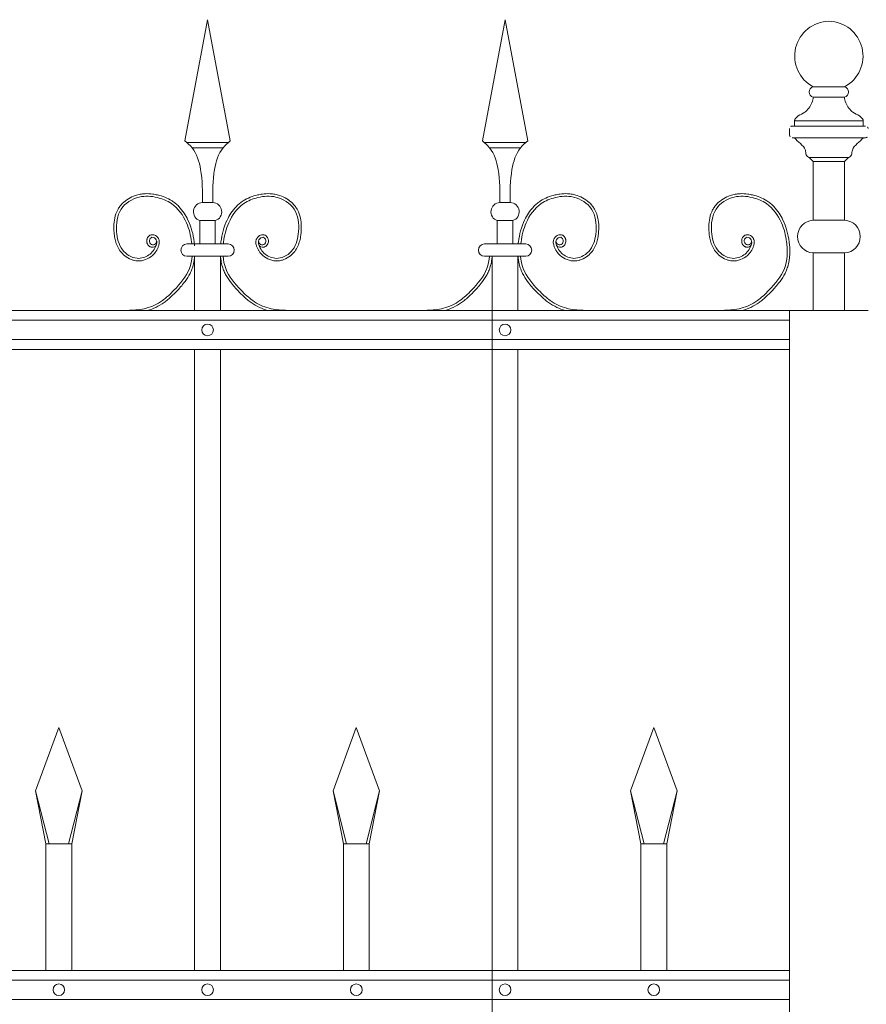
# Model space of a CAD drawing. Header units: millimetres. Extents: x 6567289036 to 6568990308, y 5976640423 to 5977332400.
# Tile 215 of 256: x 6568255990 to 6568256637, y 5976809252 to 5976810004. Entities that reach past the tile are written whole.
import ezdxf

# ---------------------------------------------------------------- set-up
doc = ezdxf.new("R2010")
doc.units = ezdxf.units.MM
doc.layers.add('01_widok', color=7, linetype='Continuous', lineweight=13)

# ---------------------------------------------------------------- blocks, each defined once
blk = doc.blocks.new('A$C6D0402AF')
at = {"layer": '01_widok'}
for p, q in [((2.10249, 1.4602), (2.12, 1.55381)), ((2.13751, 1.4602), (2.12, 1.55381)), ((2.33249, 1.4602), (2.35, 1.55381)), ((2.36751, 1.4602), (2.35, 1.55381)), ((2.12, 1.45881), (2.104, 1.45881)), ((2.12, 1.45481), (2.108, 1.45481)), ((2.12, 1.45881), (2.136, 1.45881)), ((2.12, 1.45481), (2.132, 1.45481)), ((2.35, 1.45881), (2.334, 1.45881)), ((2.35, 1.45481), (2.338, 1.45481)), ((2.35, 1.45881), (2.366, 1.45881)), ((2.35, 1.45481), (2.362, 1.45481)), ((2.12, 1.41247), (2.11601, 1.41247)), ((2.12, 1.41247), (2.12399, 1.41247)), ((2.35, 1.41247), (2.34601, 1.41247)), ((2.35, 1.41247), (2.35399, 1.41247)), ((2.11401, 1.39847), (2.12, 1.39847)), ((2.11401, 1.39847), (2.11401, 1.38047)), ((2.12599, 1.39847), (2.12, 1.39847)), ((2.12599, 1.39847), (2.12599, 1.38047)), ((2.34401, 1.39847), (2.35, 1.39847)), ((2.34401, 1.39847), (2.34401, 1.38047)), ((2.35599, 1.39847), (2.35, 1.39847)), ((2.35599, 1.39847), (2.35599, 1.38047)), ((2.12, 1.38047), (2.104, 1.38047)), ((2.12, 1.38047), (2.136, 1.38047)), ((2.35, 1.38047), (2.334, 1.38047)), ((2.35, 1.38047), (2.366, 1.38047)), ((2.11, 1.371), (2.104, 1.371)), ((2.11, 1.371), (2.11, 1.329)), ((2.11, 1.371), (2.13, 1.371)), ((2.13, 1.371), (2.13, 1.329)), ((2.13, 1.371), (2.136, 1.371)), ((2.34, 1.371), (2.334, 1.371)), ((2.34, 1.371), (2.34, 1.329)), ((2.34, 1.371), (2.34, 0.30096)), ((2.34, 1.371), (2.34, 1.329)), ((2.34, 1.371), (2.36, 1.371)), ((2.36, 1.371), (2.36, 1.329)), ((2.36, 1.371), (2.366, 1.371)), ((2.57, 1.329), (0.06, 1.329)), ((0.06, 1.3215), (2.57, 1.3215)), ((0.06, 1.3065), (2.57, 1.3065)), ((2.57, 1.299), (0.06, 1.299)), ((2.11, 1.299), (2.11, 0.819)), ((2.13, 1.299), (2.13, 0.819)), ((2.34, 1.299), (2.34, 0.819)), ((2.36, 1.299), (2.36, 0.819)), ((1.987, 0.95769), (2.005, 1.00669)), ((2.023, 0.95769), (2.005, 1.00669)), ((2.217, 0.95769), (2.235, 1.00669)), ((2.253, 0.95769), (2.235, 1.00669)), ((2.447, 0.95769), (2.465, 1.00669)), ((2.483, 0.95769), (2.465, 1.00669)), ((1.99744, 0.91669), (1.987, 0.95769)), ((1.987, 0.95769), (1.995, 0.91669)), ((2.01256, 0.91669), (2.023, 0.95769)), ((2.01256, 0.91669), (2.023, 0.95769)), ((2.023, 0.95769), (2.015, 0.91669)), ((2.023, 0.95769), (2.015, 0.91669)), ((2.22744, 0.91669), (2.217, 0.95769)), ((2.217, 0.95769), (2.225, 0.91669)), ((2.24256, 0.91669), (2.253, 0.95769)), ((2.253, 0.95769), (2.245, 0.91669)), ((2.45744, 0.91669), (2.447, 0.95769)), ((2.447, 0.95769), (2.455, 0.91669)), ((2.47256, 0.91669), (2.483, 0.95769)), ((2.483, 0.95769), (2.475, 0.91669)), ((2.005, 0.91669), (1.995, 0.91669)), ((1.995, 0.91669), (1.995, 0.819)), ((2.005, 0.91669), (2.015, 0.91669)), ((2.015, 0.91669), (2.015, 0.819)), ((2.015, 0.91669), (2.015, 0.819)), ((2.235, 0.91669), (2.225, 0.91669)), ((2.225, 0.91669), (2.225, 0.819)), ((2.235, 0.91669), (2.245, 0.91669)), ((2.245, 0.91669), (2.245, 0.819)), ((2.465, 0.91669), (2.455, 0.91669)), ((2.455, 0.91669), (2.455, 0.819)), ((2.465, 0.91669), (2.475, 0.91669)), ((2.475, 0.91669), (2.475, 0.819)), ((2.57, 0.819), (0.06, 0.819)), ((2.57, 0.8115), (0.06, 0.8115)), ((2.57, 0.7965), (0.06, 0.7965))]:
    blk.add_line(p, q, dxfattribs=at)
for centre in [(2.12, 1.314), (2.35, 1.314), (2.005, 0.804), (2.12, 0.804), (2.235, 0.804), (2.35, 0.804), (2.465, 0.804)]:
    blk.add_circle(centre, 0.0045, dxfattribs=at)
for centre, radius, start, end in [((2.11627, 1.40529), 0.00718, 92.05804, 251.68172), ((2.12373, 1.40529), 0.00718, 288.31828, 87.94196), ((2.34627, 1.40529), 0.00718, 92.05804, 251.68172), ((2.35373, 1.40529), 0.00718, 288.31828, 87.94196), ((2.10411, 1.37573), 0.00473, 91.38218, 268.61782), ((2.13589, 1.37573), 0.00473, 271.38218, 88.61782), ((2.33411, 1.37573), 0.00473, 91.38218, 268.61782), ((2.36589, 1.37573), 0.00473, 271.38218, 88.61782)]:
    blk.add_arc(centre, radius, start, end, dxfattribs=at)
for points in [[(2.10249, 1.4602), (2.108, 1.45481), (2.11464, 1.43812), (2.11601, 1.41247)], [(2.13751, 1.4602), (2.132, 1.45481), (2.12536, 1.43812), (2.12399, 1.41247)], [(2.33249, 1.4602), (2.338, 1.45481), (2.34464, 1.43812), (2.34601, 1.41247)], [(2.36751, 1.4602), (2.362, 1.45481), (2.35536, 1.43812), (2.35399, 1.41247)], [(2.56782, 1.38047), (2.56822, 1.37621), (2.56799, 1.371)], [(2.56981, 1.38031), (2.57022, 1.37605), (2.56999, 1.37085)]]:
    blk.add_spline(points, degree=3, dxfattribs=at)
for points, knots in [([(2.08014, 1.37922), (2.07904, 1.37757), (2.07661, 1.37789), (2.07604, 1.37807), (2.07582, 1.37815), (2.0754, 1.37836), (2.0752, 1.37847), (2.07454, 1.37894), (2.07415, 1.37936), (2.07354, 1.38027), (2.07331, 1.38076), (2.07301, 1.3818), (2.07294, 1.38234), (2.07296, 1.38319), (2.073, 1.3835), (2.07312, 1.38409), (2.07321, 1.38437), (2.07352, 1.38516), (2.0738, 1.38563), (2.07451, 1.38648), (2.07493, 1.38686), (2.07571, 1.38729), (2.07599, 1.38741), (2.0765, 1.38756), (2.07673, 1.3876), (2.07717, 1.38764), (2.07739, 1.38765), (2.07816, 1.3876), (2.07868, 1.38745), (2.07962, 1.38704), (2.08004, 1.38678), (2.0808, 1.38617), (2.08115, 1.38583), (2.08165, 1.3852), (2.08183, 1.38493), (2.08214, 1.38437), (2.08227, 1.38409), (2.08247, 1.38353), (2.08255, 1.38324), (2.08271, 1.38238), (2.08272, 1.3818), (2.08263, 1.38073), (2.08253, 1.38022), (2.08232, 1.37942), (2.08222, 1.37911), (2.08199, 1.37846), (2.08186, 1.37811), (2.08158, 1.37743), (2.08142, 1.37709), (2.08094, 1.3761), (2.08057, 1.37546), (2.07937, 1.37364), (2.07842, 1.37254), (2.07577, 1.37019), (2.07394, 1.36909), (2.06996, 1.36762), (2.06782, 1.36725), (2.06488, 1.36741), (2.06409, 1.36752), (2.06255, 1.36786), (2.0618, 1.36809), (2.0592, 1.36908), (2.05747, 1.37012), (2.0547, 1.37238), (2.05359, 1.37352), (2.05169, 1.376), (2.05091, 1.37732), (2.04963, 1.38006), (2.04914, 1.38148), (2.04838, 1.38434), (2.04812, 1.38578), (2.04779, 1.38832), (2.04769, 1.38942), (2.04756, 1.39164), (2.04753, 1.39275), (2.04758, 1.3961), (2.0478, 1.39834), (2.04873, 1.4027), (2.04944, 1.40482), (2.05096, 1.40768), (2.05149, 1.40853), (2.05268, 1.41014), (2.05334, 1.41091), (2.05545, 1.41306), (2.05705, 1.41432), (2.0605, 1.41644), (2.06235, 1.4173), (2.06547, 1.41835), (2.0667, 1.41867), (2.06918, 1.41913), (2.07042, 1.41926), (2.07366, 1.41941), (2.07566, 1.4193), (2.07885, 1.41887), (2.08007, 1.41864), (2.08324, 1.41791), (2.08518, 1.41733), (2.08896, 1.41583), (2.09079, 1.41491), (2.09346, 1.41318), (2.09438, 1.41251), (2.09612, 1.41106), (2.09695, 1.41028), (2.09931, 1.40783), (2.10071, 1.40604), (2.10304, 1.40249), (2.10401, 1.40075), (2.10616, 1.39627), (2.10717, 1.3935), (2.10874, 1.38785), (2.10928, 1.38498), (2.10971, 1.38152), (2.10977, 1.381), (2.11, 1.379)], [4.6165, 4.6165, 4.6165, 4.6165, 5.188367, 5.188367, 5.549428, 5.549428, 5.910489, 5.910489, 6.837983, 6.837983, 7.765478, 7.765478, 8.692972, 8.692972, 9.190028, 9.190028, 9.687083, 9.687083, 10.618534, 10.618534, 11.549985, 11.549985, 12.010547, 12.010547, 12.33998, 12.33998, 12.669414, 12.669414, 13.561099, 13.561099, 14.452783, 14.452783, 15.344467, 15.344467, 15.940368, 15.940368, 16.492607, 16.492607, 17.044846, 17.044846, 18.200205, 18.200205, 19.355563, 19.355563, 20.151118, 20.151118, 21.100453, 21.100453, 22.049789, 22.049789, 23.94846, 23.94846, 27.745803, 27.745803, 33.221248, 33.221248, 38.696693, 38.696693, 40.725069, 40.725069, 42.753445, 42.753445, 47.908007, 47.908007, 52.041948, 52.041948, 56.17589, 56.17589, 60.309831, 60.309831, 64.342201, 64.342201, 67.40836, 67.40836, 70.47452, 70.47452, 76.606839, 76.606839, 82.739158, 82.739158, 85.455708, 85.455708, 88.172258, 88.172258, 93.605357, 93.605357, 99.038456, 99.038456, 102.482403, 102.482403, 105.92635, 105.92635, 111.504268, 111.504268, 114.996104, 114.996104, 120.708661, 120.708661, 126.421218, 126.421218, 129.587167, 129.587167, 132.753115, 132.753115, 139.085012, 139.085012, 144.64085, 144.64085, 153.114925, 153.114925, 161.589001, 161.589001, 163.11027, 163.11027, 163.11027, 163.11027]), ([(2.08014, 1.37922), (2.07904, 1.37757), (2.07661, 1.37789), (2.07604, 1.37807), (2.07582, 1.37815), (2.0754, 1.37836), (2.0752, 1.37847), (2.07454, 1.37894), (2.07415, 1.37936), (2.07354, 1.38027), (2.07331, 1.38076), (2.07301, 1.3818), (2.07294, 1.38234), (2.07296, 1.38319), (2.073, 1.3835), (2.07312, 1.38409), (2.07321, 1.38437), (2.07352, 1.38516), (2.0738, 1.38563), (2.07451, 1.38648), (2.07493, 1.38686), (2.07571, 1.38729), (2.07599, 1.38741), (2.0765, 1.38756), (2.07673, 1.3876), (2.07717, 1.38764), (2.07739, 1.38765), (2.07816, 1.3876), (2.07868, 1.38745), (2.07962, 1.38704), (2.08004, 1.38678), (2.0808, 1.38617), (2.08115, 1.38583), (2.08165, 1.3852), (2.08183, 1.38493), (2.08214, 1.38437), (2.08227, 1.38409), (2.08247, 1.38353), (2.08255, 1.38324), (2.08271, 1.38238), (2.08272, 1.3818), (2.08263, 1.38073), (2.08253, 1.38022), (2.08232, 1.37942), (2.08222, 1.37911), (2.08199, 1.37846), (2.08186, 1.37811), (2.08158, 1.37743), (2.08142, 1.37709), (2.08094, 1.3761), (2.08057, 1.37546), (2.07937, 1.37364), (2.07842, 1.37254), (2.07577, 1.37019), (2.07394, 1.36909), (2.06996, 1.36762), (2.06782, 1.36725), (2.06488, 1.36741), (2.06409, 1.36752), (2.06255, 1.36786), (2.0618, 1.36809), (2.0592, 1.36908), (2.05747, 1.37012), (2.0547, 1.37238), (2.05359, 1.37352), (2.05169, 1.376), (2.05091, 1.37732), (2.04963, 1.38006), (2.04914, 1.38148), (2.04838, 1.38434), (2.04812, 1.38578), (2.04779, 1.38832), (2.04769, 1.38942), (2.04756, 1.39164), (2.04753, 1.39275), (2.04758, 1.3961), (2.0478, 1.39834), (2.04873, 1.4027), (2.04944, 1.40482), (2.05096, 1.40768), (2.05149, 1.40853), (2.05268, 1.41014), (2.05334, 1.41091), (2.05545, 1.41306), (2.05705, 1.41432), (2.0605, 1.41644), (2.06235, 1.4173), (2.06547, 1.41835), (2.0667, 1.41867), (2.06918, 1.41913), (2.07042, 1.41926), (2.07366, 1.41941), (2.07566, 1.4193), (2.07885, 1.41887), (2.08007, 1.41864), (2.08324, 1.41791), (2.08518, 1.41733), (2.08896, 1.41583), (2.09079, 1.41491), (2.09346, 1.41318), (2.09438, 1.41251), (2.09612, 1.41106), (2.09695, 1.41028), (2.09931, 1.40783), (2.10071, 1.40604), (2.10304, 1.40249), (2.10401, 1.40075), (2.10616, 1.39627), (2.10717, 1.3935), (2.10874, 1.38785), (2.10928, 1.38498), (2.10971, 1.38152), (2.10977, 1.381), (2.10983, 1.38047)], [4.6165, 4.6165, 4.6165, 4.6165, 5.188367, 5.188367, 5.549428, 5.549428, 5.910489, 5.910489, 6.837983, 6.837983, 7.765478, 7.765478, 8.692972, 8.692972, 9.190028, 9.190028, 9.687083, 9.687083, 10.618534, 10.618534, 11.549985, 11.549985, 12.010547, 12.010547, 12.33998, 12.33998, 12.669414, 12.669414, 13.561099, 13.561099, 14.452783, 14.452783, 15.344467, 15.344467, 15.940368, 15.940368, 16.492607, 16.492607, 17.044846, 17.044846, 18.200205, 18.200205, 19.355563, 19.355563, 20.151118, 20.151118, 21.100453, 21.100453, 22.049789, 22.049789, 23.94846, 23.94846, 27.745803, 27.745803, 33.221248, 33.221248, 38.696693, 38.696693, 40.725069, 40.725069, 42.753445, 42.753445, 47.908007, 47.908007, 52.041948, 52.041948, 56.17589, 56.17589, 60.309831, 60.309831, 64.342201, 64.342201, 67.40836, 67.40836, 70.47452, 70.47452, 76.606839, 76.606839, 82.739158, 82.739158, 85.455708, 85.455708, 88.172258, 88.172258, 93.605357, 93.605357, 99.038456, 99.038456, 102.482403, 102.482403, 105.92635, 105.92635, 111.504268, 111.504268, 114.996104, 114.996104, 120.708661, 120.708661, 126.421218, 126.421218, 129.587167, 129.587167, 132.753115, 132.753115, 139.085012, 139.085012, 144.64085, 144.64085, 153.114925, 153.114925, 161.589001, 161.589001, 163.11027, 163.11027, 163.11027, 163.11027]), ([(2.08014, 1.37922), (2.07904, 1.37757), (2.07661, 1.37789), (2.07604, 1.37807), (2.07582, 1.37815), (2.0754, 1.37836), (2.0752, 1.37847), (2.07454, 1.37894), (2.07415, 1.37936), (2.07354, 1.38027), (2.07331, 1.38076), (2.07301, 1.3818), (2.07294, 1.38234), (2.07296, 1.38319), (2.073, 1.3835), (2.07312, 1.38409), (2.07321, 1.38437), (2.07352, 1.38516), (2.0738, 1.38563), (2.07451, 1.38648), (2.07493, 1.38686), (2.07571, 1.38729), (2.07599, 1.38741), (2.0765, 1.38756), (2.07673, 1.3876), (2.07717, 1.38764), (2.07739, 1.38765), (2.07816, 1.3876), (2.07868, 1.38745), (2.07962, 1.38704), (2.08004, 1.38678), (2.0808, 1.38617), (2.08115, 1.38583), (2.08165, 1.3852), (2.08183, 1.38493), (2.08214, 1.38437), (2.08227, 1.38409), (2.08247, 1.38353), (2.08255, 1.38324), (2.08271, 1.38238), (2.08272, 1.3818), (2.08263, 1.38073), (2.08253, 1.38022), (2.08232, 1.37942), (2.08222, 1.37911), (2.08199, 1.37846), (2.08186, 1.37811), (2.08158, 1.37743), (2.08142, 1.37709), (2.08094, 1.3761), (2.08057, 1.37546), (2.07937, 1.37364), (2.07842, 1.37254), (2.07577, 1.37019), (2.07394, 1.36909), (2.06996, 1.36762), (2.06782, 1.36725), (2.06488, 1.36741), (2.06409, 1.36752), (2.06255, 1.36786), (2.0618, 1.36809), (2.0592, 1.36908), (2.05747, 1.37012), (2.0547, 1.37238), (2.05359, 1.37352), (2.05169, 1.376), (2.05091, 1.37732), (2.04963, 1.38006), (2.04914, 1.38148), (2.04838, 1.38434), (2.04812, 1.38578), (2.04779, 1.38832), (2.04769, 1.38942), (2.04756, 1.39164), (2.04753, 1.39275), (2.04758, 1.3961), (2.0478, 1.39834), (2.04873, 1.4027), (2.04944, 1.40482), (2.05096, 1.40768), (2.05149, 1.40853), (2.05268, 1.41014), (2.05334, 1.41091), (2.05545, 1.41306), (2.05705, 1.41432), (2.0605, 1.41644), (2.06235, 1.4173), (2.06547, 1.41835), (2.0667, 1.41867), (2.06918, 1.41913), (2.07042, 1.41926), (2.07366, 1.41941), (2.07566, 1.4193), (2.07885, 1.41887), (2.08007, 1.41864), (2.08324, 1.41791), (2.08518, 1.41733), (2.08896, 1.41583), (2.09079, 1.41491), (2.09346, 1.41318), (2.09438, 1.41251), (2.09612, 1.41106), (2.09695, 1.41028), (2.09931, 1.40783), (2.10071, 1.40604), (2.10304, 1.40249), (2.10401, 1.40075), (2.10616, 1.39627), (2.10717, 1.3935), (2.10874, 1.38785), (2.10928, 1.38498), (2.10971, 1.38152), (2.10977, 1.381), (2.11, 1.379)], [4.6165, 4.6165, 4.6165, 4.6165, 5.188367, 5.188367, 5.549428, 5.549428, 5.910489, 5.910489, 6.837983, 6.837983, 7.765478, 7.765478, 8.692972, 8.692972, 9.190028, 9.190028, 9.687083, 9.687083, 10.618534, 10.618534, 11.549985, 11.549985, 12.010547, 12.010547, 12.33998, 12.33998, 12.669414, 12.669414, 13.561099, 13.561099, 14.452783, 14.452783, 15.344467, 15.344467, 15.940368, 15.940368, 16.492607, 16.492607, 17.044846, 17.044846, 18.200205, 18.200205, 19.355563, 19.355563, 20.151118, 20.151118, 21.100453, 21.100453, 22.049789, 22.049789, 23.94846, 23.94846, 27.745803, 27.745803, 33.221248, 33.221248, 38.696693, 38.696693, 40.725069, 40.725069, 42.753445, 42.753445, 47.908007, 47.908007, 52.041948, 52.041948, 56.17589, 56.17589, 60.309831, 60.309831, 64.342201, 64.342201, 67.40836, 67.40836, 70.47452, 70.47452, 76.606839, 76.606839, 82.739158, 82.739158, 85.455708, 85.455708, 88.172258, 88.172258, 93.605357, 93.605357, 99.038456, 99.038456, 102.482403, 102.482403, 105.92635, 105.92635, 111.504268, 111.504268, 114.996104, 114.996104, 120.708661, 120.708661, 126.421218, 126.421218, 129.587167, 129.587167, 132.753115, 132.753115, 139.085012, 139.085012, 144.64085, 144.64085, 153.114925, 153.114925, 161.589001, 161.589001, 163.11027, 163.11027, 163.11027, 163.11027]), ([(2.08062, 1.38267), (2.08043, 1.38189), (2.07997, 1.38002), (2.07599, 1.37927), (2.07423, 1.38316), (2.07704, 1.38672), (2.08127, 1.38362), (2.07999, 1.37746), (2.0752, 1.37115), (2.06414, 1.36773), (2.05219, 1.37557), (2.04865, 1.39087), (2.05058, 1.40849), (2.06603, 1.41817), (2.08055, 1.41716), (2.0948, 1.41161), (2.10426, 1.39811), (2.10712, 1.38659), (2.10777, 1.38093), (2.10782, 1.38047)], [0, 0, 0, 0, 2.276171, 5.482858, 9.081143, 12.123133, 16.088096, 20.24215, 29.50989, 38.967775, 52.064989, 66.796785, 84.531155, 101.296087, 115.254866, 127.16367, 146.089907, 161.545397, 162.912572, 162.912572, 162.912572, 162.912572]), ([(2.08062, 1.38267), (2.08043, 1.38189), (2.07997, 1.38002), (2.07599, 1.37927), (2.07423, 1.38316), (2.07704, 1.38672), (2.08127, 1.38362), (2.07999, 1.37746), (2.0752, 1.37115), (2.06414, 1.36773), (2.05219, 1.37557), (2.04865, 1.39087), (2.05058, 1.40849), (2.06603, 1.41817), (2.08055, 1.41716), (2.0948, 1.41161), (2.10426, 1.39811), (2.10712, 1.38659), (2.10777, 1.38093), (2.10782, 1.38047)], [0, 0, 0, 0, 2.276171, 5.482858, 9.081143, 12.123133, 16.088096, 20.24215, 29.50989, 38.967775, 52.064989, 66.796785, 84.531155, 101.296087, 115.254866, 127.16367, 146.089907, 161.545397, 162.912572, 162.912572, 162.912572, 162.912572]), ([(2.08062, 1.38267), (2.08043, 1.38189), (2.07997, 1.38002), (2.07599, 1.37927), (2.07423, 1.38316), (2.07704, 1.38672), (2.08127, 1.38362), (2.07999, 1.37746), (2.0752, 1.37115), (2.06414, 1.36773), (2.05219, 1.37557), (2.04865, 1.39087), (2.05058, 1.40849), (2.06603, 1.41817), (2.08055, 1.41716), (2.0948, 1.41161), (2.10426, 1.39811), (2.10712, 1.38659), (2.10777, 1.38093), (2.10782, 1.38047)], [0, 0, 0, 0, 2.276171, 5.482858, 9.081143, 12.123133, 16.088096, 20.24215, 29.50989, 38.967775, 52.064989, 66.796785, 84.531155, 101.296087, 115.254866, 127.16367, 146.089907, 161.545397, 162.912572, 162.912572, 162.912572, 162.912572]), ([(2.15986, 1.37922), (2.16096, 1.37757), (2.16339, 1.37789), (2.16396, 1.37807), (2.16418, 1.37815), (2.1646, 1.37836), (2.1648, 1.37847), (2.16546, 1.37894), (2.16585, 1.37936), (2.16646, 1.38027), (2.16669, 1.38076), (2.16699, 1.3818), (2.16706, 1.38234), (2.16704, 1.38319), (2.167, 1.3835), (2.16688, 1.38409), (2.16679, 1.38437), (2.16648, 1.38516), (2.1662, 1.38563), (2.16549, 1.38648), (2.16507, 1.38686), (2.16429, 1.38729), (2.16401, 1.38741), (2.1635, 1.38756), (2.16327, 1.3876), (2.16283, 1.38764), (2.16261, 1.38765), (2.16184, 1.3876), (2.16132, 1.38745), (2.16038, 1.38704), (2.15996, 1.38678), (2.1592, 1.38617), (2.15885, 1.38583), (2.15835, 1.3852), (2.15817, 1.38493), (2.15786, 1.38437), (2.15773, 1.38409), (2.15753, 1.38353), (2.15745, 1.38324), (2.15729, 1.38238), (2.15728, 1.3818), (2.15737, 1.38073), (2.15747, 1.38022), (2.15768, 1.37942), (2.15778, 1.37911), (2.15801, 1.37846), (2.15814, 1.37811), (2.15842, 1.37743), (2.15858, 1.37709), (2.15906, 1.3761), (2.15943, 1.37546), (2.16063, 1.37364), (2.16158, 1.37254), (2.16423, 1.37019), (2.16606, 1.36909), (2.17004, 1.36762), (2.17218, 1.36725), (2.17512, 1.36741), (2.17591, 1.36752), (2.17745, 1.36786), (2.1782, 1.36809), (2.1808, 1.36908), (2.18253, 1.37012), (2.1853, 1.37238), (2.18641, 1.37352), (2.18831, 1.376), (2.18909, 1.37732), (2.19037, 1.38006), (2.19086, 1.38148), (2.19162, 1.38434), (2.19188, 1.38578), (2.19221, 1.38832), (2.19231, 1.38942), (2.19244, 1.39164), (2.19247, 1.39275), (2.19242, 1.3961), (2.1922, 1.39834), (2.19127, 1.4027), (2.19056, 1.40482), (2.18904, 1.40768), (2.18851, 1.40853), (2.18732, 1.41014), (2.18666, 1.41091), (2.18455, 1.41306), (2.18295, 1.41432), (2.1795, 1.41644), (2.17765, 1.4173), (2.17453, 1.41835), (2.1733, 1.41867), (2.17082, 1.41913), (2.16958, 1.41926), (2.16634, 1.41941), (2.16434, 1.4193), (2.16115, 1.41887), (2.15993, 1.41864), (2.15676, 1.41791), (2.15482, 1.41733), (2.15104, 1.41583), (2.14921, 1.41491), (2.14654, 1.41318), (2.14562, 1.41251), (2.14388, 1.41106), (2.14305, 1.41028), (2.14069, 1.40783), (2.13929, 1.40604), (2.13696, 1.40249), (2.13599, 1.40075), (2.13384, 1.39627), (2.13283, 1.3935), (2.13126, 1.38785), (2.13072, 1.38498), (2.13029, 1.38152), (2.13023, 1.381), (2.13017, 1.38047)], [4.6165, 4.6165, 4.6165, 4.6165, 5.188367, 5.188367, 5.549428, 5.549428, 5.910489, 5.910489, 6.837983, 6.837983, 7.765478, 7.765478, 8.692972, 8.692972, 9.190028, 9.190028, 9.687083, 9.687083, 10.618534, 10.618534, 11.549985, 11.549985, 12.010547, 12.010547, 12.33998, 12.33998, 12.669414, 12.669414, 13.561099, 13.561099, 14.452783, 14.452783, 15.344467, 15.344467, 15.940368, 15.940368, 16.492607, 16.492607, 17.044846, 17.044846, 18.200205, 18.200205, 19.355563, 19.355563, 20.151118, 20.151118, 21.100453, 21.100453, 22.049789, 22.049789, 23.94846, 23.94846, 27.745803, 27.745803, 33.221248, 33.221248, 38.696693, 38.696693, 40.725069, 40.725069, 42.753445, 42.753445, 47.908007, 47.908007, 52.041948, 52.041948, 56.17589, 56.17589, 60.309831, 60.309831, 64.342201, 64.342201, 67.40836, 67.40836, 70.47452, 70.47452, 76.606839, 76.606839, 82.739158, 82.739158, 85.455708, 85.455708, 88.172258, 88.172258, 93.605357, 93.605357, 99.038456, 99.038456, 102.482403, 102.482403, 105.92635, 105.92635, 111.504268, 111.504268, 114.996104, 114.996104, 120.708661, 120.708661, 126.421218, 126.421218, 129.587167, 129.587167, 132.753115, 132.753115, 139.085012, 139.085012, 144.64085, 144.64085, 153.114925, 153.114925, 161.589001, 161.589001, 163.11027, 163.11027, 163.11027, 163.11027]), ([(2.15938, 1.38267), (2.15957, 1.38189), (2.16003, 1.38002), (2.16401, 1.37927), (2.16577, 1.38316), (2.16296, 1.38672), (2.15873, 1.38362), (2.16001, 1.37746), (2.1648, 1.37115), (2.17586, 1.36773), (2.18781, 1.37557), (2.19135, 1.39087), (2.18942, 1.40849), (2.17397, 1.41817), (2.15945, 1.41716), (2.1452, 1.41161), (2.13574, 1.39811), (2.13288, 1.38659), (2.13223, 1.38093), (2.13218, 1.38047)], [0, 0, 0, 0, 2.276171, 5.482858, 9.081143, 12.123133, 16.088096, 20.24215, 29.50989, 38.967775, 52.064989, 66.796785, 84.531155, 101.296087, 115.254866, 127.16367, 146.089907, 161.545397, 162.912572, 162.912572, 162.912572, 162.912572]), ([(2.38986, 1.37922), (2.39096, 1.37757), (2.39339, 1.37789), (2.39396, 1.37807), (2.39418, 1.37815), (2.3946, 1.37836), (2.3948, 1.37847), (2.39546, 1.37894), (2.39585, 1.37936), (2.39646, 1.38027), (2.39669, 1.38076), (2.39699, 1.3818), (2.39706, 1.38234), (2.39704, 1.38319), (2.397, 1.3835), (2.39688, 1.38409), (2.39679, 1.38437), (2.39648, 1.38516), (2.3962, 1.38563), (2.39549, 1.38648), (2.39507, 1.38686), (2.39429, 1.38729), (2.39401, 1.38741), (2.3935, 1.38756), (2.39327, 1.3876), (2.39283, 1.38764), (2.39261, 1.38765), (2.39184, 1.3876), (2.39132, 1.38745), (2.39038, 1.38704), (2.38996, 1.38678), (2.3892, 1.38617), (2.38885, 1.38583), (2.38835, 1.3852), (2.38817, 1.38493), (2.38786, 1.38437), (2.38773, 1.38409), (2.38753, 1.38353), (2.38745, 1.38324), (2.38729, 1.38238), (2.38728, 1.3818), (2.38737, 1.38073), (2.38747, 1.38022), (2.38768, 1.37942), (2.38778, 1.37911), (2.38801, 1.37846), (2.38814, 1.37811), (2.38842, 1.37743), (2.38858, 1.37709), (2.38906, 1.3761), (2.38943, 1.37546), (2.39063, 1.37364), (2.39158, 1.37254), (2.39423, 1.37019), (2.39606, 1.36909), (2.40004, 1.36762), (2.40218, 1.36725), (2.40512, 1.36741), (2.40591, 1.36752), (2.40745, 1.36786), (2.4082, 1.36809), (2.4108, 1.36908), (2.41253, 1.37012), (2.4153, 1.37238), (2.41641, 1.37352), (2.41831, 1.376), (2.41909, 1.37732), (2.42037, 1.38006), (2.42086, 1.38148), (2.42162, 1.38434), (2.42188, 1.38578), (2.42221, 1.38832), (2.42231, 1.38942), (2.42244, 1.39164), (2.42247, 1.39275), (2.42242, 1.3961), (2.4222, 1.39834), (2.42127, 1.4027), (2.42056, 1.40482), (2.41904, 1.40768), (2.41851, 1.40853), (2.41732, 1.41014), (2.41666, 1.41091), (2.41455, 1.41306), (2.41295, 1.41432), (2.4095, 1.41644), (2.40765, 1.4173), (2.40453, 1.41835), (2.4033, 1.41867), (2.40082, 1.41913), (2.39958, 1.41926), (2.39634, 1.41941), (2.39434, 1.4193), (2.39115, 1.41887), (2.38993, 1.41864), (2.38676, 1.41791), (2.38482, 1.41733), (2.38104, 1.41583), (2.37921, 1.41491), (2.37654, 1.41318), (2.37562, 1.41251), (2.37388, 1.41106), (2.37305, 1.41028), (2.37069, 1.40783), (2.36929, 1.40604), (2.36696, 1.40249), (2.36599, 1.40075), (2.36384, 1.39627), (2.36283, 1.3935), (2.36126, 1.38785), (2.36072, 1.38498), (2.36029, 1.38152), (2.36023, 1.381), (2.36017, 1.38047)], [4.6165, 4.6165, 4.6165, 4.6165, 5.188367, 5.188367, 5.549428, 5.549428, 5.910489, 5.910489, 6.837983, 6.837983, 7.765478, 7.765478, 8.692972, 8.692972, 9.190028, 9.190028, 9.687083, 9.687083, 10.618534, 10.618534, 11.549985, 11.549985, 12.010547, 12.010547, 12.33998, 12.33998, 12.669414, 12.669414, 13.561099, 13.561099, 14.452783, 14.452783, 15.344467, 15.344467, 15.940368, 15.940368, 16.492607, 16.492607, 17.044846, 17.044846, 18.200205, 18.200205, 19.355563, 19.355563, 20.151118, 20.151118, 21.100453, 21.100453, 22.049789, 22.049789, 23.94846, 23.94846, 27.745803, 27.745803, 33.221248, 33.221248, 38.696693, 38.696693, 40.725069, 40.725069, 42.753445, 42.753445, 47.908007, 47.908007, 52.041948, 52.041948, 56.17589, 56.17589, 60.309831, 60.309831, 64.342201, 64.342201, 67.40836, 67.40836, 70.47452, 70.47452, 76.606839, 76.606839, 82.739158, 82.739158, 85.455708, 85.455708, 88.172258, 88.172258, 93.605357, 93.605357, 99.038456, 99.038456, 102.482403, 102.482403, 105.92635, 105.92635, 111.504268, 111.504268, 114.996104, 114.996104, 120.708661, 120.708661, 126.421218, 126.421218, 129.587167, 129.587167, 132.753115, 132.753115, 139.085012, 139.085012, 144.64085, 144.64085, 153.114925, 153.114925, 161.589001, 161.589001, 163.11027, 163.11027, 163.11027, 163.11027]), ([(2.38938, 1.38267), (2.38957, 1.38189), (2.39003, 1.38002), (2.39401, 1.37927), (2.39577, 1.38316), (2.39296, 1.38672), (2.38873, 1.38362), (2.39001, 1.37746), (2.3948, 1.37115), (2.40586, 1.36773), (2.41781, 1.37557), (2.42135, 1.39087), (2.41942, 1.40849), (2.40397, 1.41817), (2.38945, 1.41716), (2.3752, 1.41161), (2.36574, 1.39811), (2.36288, 1.38659), (2.36223, 1.38093), (2.36218, 1.38047)], [0, 0, 0, 0, 2.276171, 5.482858, 9.081143, 12.123133, 16.088096, 20.24215, 29.50989, 38.967775, 52.064989, 66.796785, 84.531155, 101.296087, 115.254866, 127.16367, 146.089907, 161.545397, 162.912572, 162.912572, 162.912572, 162.912572]), ([(2.54014, 1.37922), (2.53904, 1.37757), (2.53661, 1.37789), (2.53604, 1.37807), (2.53582, 1.37815), (2.5354, 1.37836), (2.5352, 1.37847), (2.53454, 1.37894), (2.53415, 1.37936), (2.53354, 1.38027), (2.53331, 1.38076), (2.53301, 1.3818), (2.53294, 1.38234), (2.53296, 1.38319), (2.533, 1.3835), (2.53312, 1.38409), (2.53321, 1.38437), (2.53352, 1.38516), (2.5338, 1.38563), (2.53451, 1.38648), (2.53493, 1.38686), (2.53571, 1.38729), (2.53599, 1.38741), (2.5365, 1.38756), (2.53673, 1.3876), (2.53717, 1.38764), (2.53739, 1.38765), (2.53816, 1.3876), (2.53868, 1.38745), (2.53962, 1.38704), (2.54004, 1.38678), (2.5408, 1.38617), (2.54115, 1.38583), (2.54165, 1.3852), (2.54183, 1.38493), (2.54214, 1.38437), (2.54227, 1.38409), (2.54247, 1.38353), (2.54255, 1.38324), (2.54271, 1.38238), (2.54272, 1.3818), (2.54263, 1.38073), (2.54253, 1.38022), (2.54232, 1.37942), (2.54222, 1.37911), (2.54199, 1.37846), (2.54186, 1.37811), (2.54158, 1.37743), (2.54142, 1.37709), (2.54094, 1.3761), (2.54057, 1.37546), (2.53937, 1.37364), (2.53842, 1.37254), (2.53577, 1.37019), (2.53394, 1.36909), (2.52996, 1.36762), (2.52782, 1.36725), (2.52488, 1.36741), (2.52409, 1.36752), (2.52255, 1.36786), (2.5218, 1.36809), (2.5192, 1.36908), (2.51747, 1.37012), (2.5147, 1.37238), (2.51359, 1.37352), (2.51169, 1.376), (2.51091, 1.37732), (2.50963, 1.38006), (2.50914, 1.38148), (2.50838, 1.38434), (2.50812, 1.38578), (2.50779, 1.38832), (2.50769, 1.38942), (2.50756, 1.39164), (2.50753, 1.39275), (2.50758, 1.3961), (2.5078, 1.39834), (2.50873, 1.4027), (2.50944, 1.40482), (2.51096, 1.40768), (2.51149, 1.40853), (2.51268, 1.41014), (2.51334, 1.41091), (2.51545, 1.41306), (2.51705, 1.41432), (2.5205, 1.41644), (2.52235, 1.4173), (2.52547, 1.41835), (2.5267, 1.41867), (2.52918, 1.41913), (2.53042, 1.41926), (2.53366, 1.41941), (2.53566, 1.4193), (2.53885, 1.41887), (2.54007, 1.41864), (2.54324, 1.41791), (2.54518, 1.41733), (2.54896, 1.41583), (2.55079, 1.41491), (2.55346, 1.41318), (2.55438, 1.41251), (2.55612, 1.41106), (2.55695, 1.41028), (2.55931, 1.40783), (2.56071, 1.40604), (2.56304, 1.40249), (2.56401, 1.40075), (2.56616, 1.39627), (2.56717, 1.3935), (2.56874, 1.38785), (2.56928, 1.38498), (2.56971, 1.38152), (2.56977, 1.381), (2.57, 1.379)], [4.6165, 4.6165, 4.6165, 4.6165, 5.188367, 5.188367, 5.549428, 5.549428, 5.910489, 5.910489, 6.837983, 6.837983, 7.765478, 7.765478, 8.692972, 8.692972, 9.190028, 9.190028, 9.687083, 9.687083, 10.618534, 10.618534, 11.549985, 11.549985, 12.010547, 12.010547, 12.33998, 12.33998, 12.669414, 12.669414, 13.561099, 13.561099, 14.452783, 14.452783, 15.344467, 15.344467, 15.940368, 15.940368, 16.492607, 16.492607, 17.044846, 17.044846, 18.200205, 18.200205, 19.355563, 19.355563, 20.151118, 20.151118, 21.100453, 21.100453, 22.049789, 22.049789, 23.94846, 23.94846, 27.745803, 27.745803, 33.221248, 33.221248, 38.696693, 38.696693, 40.725069, 40.725069, 42.753445, 42.753445, 47.908007, 47.908007, 52.041948, 52.041948, 56.17589, 56.17589, 60.309831, 60.309831, 64.342201, 64.342201, 67.40836, 67.40836, 70.47452, 70.47452, 76.606839, 76.606839, 82.739158, 82.739158, 85.455708, 85.455708, 88.172258, 88.172258, 93.605357, 93.605357, 99.038456, 99.038456, 102.482403, 102.482403, 105.92635, 105.92635, 111.504268, 111.504268, 114.996104, 114.996104, 120.708661, 120.708661, 126.421218, 126.421218, 129.587167, 129.587167, 132.753115, 132.753115, 139.085012, 139.085012, 144.64085, 144.64085, 153.114925, 153.114925, 161.589001, 161.589001, 163.11027, 163.11027, 163.11027, 163.11027]), ([(2.54062, 1.38267), (2.54043, 1.38189), (2.53997, 1.38002), (2.53599, 1.37927), (2.53423, 1.38316), (2.53704, 1.38672), (2.54127, 1.38362), (2.53999, 1.37746), (2.5352, 1.37115), (2.52414, 1.36773), (2.51219, 1.37557), (2.50865, 1.39087), (2.51058, 1.40849), (2.52603, 1.41817), (2.54055, 1.41716), (2.5548, 1.41161), (2.56426, 1.39811), (2.56712, 1.38659), (2.56777, 1.38093), (2.56782, 1.38047)], [0, 0, 0, 0, 2.276171, 5.482858, 9.081143, 12.123133, 16.088096, 20.24215, 29.50989, 38.967775, 52.064989, 66.796785, 84.531155, 101.296087, 115.254866, 127.16367, 146.089907, 161.545397, 162.912572, 162.912572, 162.912572, 162.912572]), ([(2.10799, 1.371), (2.10774, 1.36776), (2.10577, 1.35775), (2.0962, 1.34652), (2.08497, 1.33583), (2.07299, 1.32998), (2.06258, 1.32929), (2.05691, 1.32906), (2.05551, 1.329)], [172.218122, 172.218122, 172.218122, 172.218122, 181.855132, 202.579273, 214.575372, 228.542226, 241.353249, 245.573586, 245.573586, 245.573586, 245.573586]), ([(2.11, 1.371), (2.10991, 1.36986), (2.10978, 1.36872), (2.10935, 1.36597), (2.10899, 1.36438), (2.10816, 1.36164), (2.10773, 1.36048), (2.10676, 1.35824), (2.1062, 1.35715), (2.1044, 1.35398), (2.10301, 1.35198), (2.1005, 1.34881), (2.09946, 1.3476), (2.09744, 1.34535), (2.09645, 1.3443), (2.0935, 1.34125), (2.09148, 1.33925), (2.08834, 1.33664), (2.08736, 1.33588), (2.08432, 1.33375), (2.08215, 1.33251), (2.07785, 1.33049), (2.07574, 1.32967), (2.07359, 1.329)], [172.067248, 172.067248, 172.067248, 172.067248, 175.307441, 175.307441, 179.950369, 179.950369, 183.428024, 183.428024, 186.90568, 186.90568, 193.860991, 193.860991, 198.444931, 198.444931, 202.5856, 202.5856, 210.86694, 210.86694, 214.411979, 214.411979, 221.502058, 221.502058, 227.966753, 227.966753, 227.966753, 227.966753]), ([(2.13, 1.371), (2.13009, 1.36986), (2.13022, 1.36872), (2.13065, 1.36597), (2.13101, 1.36438), (2.13184, 1.36164), (2.13227, 1.36048), (2.13324, 1.35824), (2.1338, 1.35715), (2.1356, 1.35398), (2.13699, 1.35198), (2.1395, 1.34881), (2.14054, 1.3476), (2.14256, 1.34535), (2.14355, 1.3443), (2.1465, 1.34125), (2.14852, 1.33925), (2.15166, 1.33664), (2.15264, 1.33588), (2.15568, 1.33375), (2.15785, 1.33251), (2.16215, 1.33049), (2.16426, 1.32967), (2.16641, 1.329)], [172.067248, 172.067248, 172.067248, 172.067248, 175.307441, 175.307441, 179.950369, 179.950369, 183.428024, 183.428024, 186.90568, 186.90568, 193.860991, 193.860991, 198.444931, 198.444931, 202.5856, 202.5856, 210.86694, 210.86694, 214.411979, 214.411979, 221.502058, 221.502058, 227.966753, 227.966753, 227.966753, 227.966753]), ([(2.13201, 1.371), (2.13226, 1.36776), (2.13423, 1.35775), (2.1438, 1.34652), (2.15503, 1.33583), (2.16701, 1.32998), (2.17742, 1.32929), (2.18309, 1.32906), (2.18449, 1.329)], [172.218122, 172.218122, 172.218122, 172.218122, 181.855132, 202.579273, 214.575372, 228.542226, 241.353249, 245.573586, 245.573586, 245.573586, 245.573586]), ([(2.33799, 1.371), (2.33774, 1.36776), (2.33577, 1.35775), (2.3262, 1.34652), (2.31497, 1.33583), (2.30299, 1.32998), (2.29258, 1.32929), (2.28691, 1.32906), (2.28551, 1.329)], [172.218122, 172.218122, 172.218122, 172.218122, 181.855132, 202.579273, 214.575372, 228.542226, 241.353249, 245.573586, 245.573586, 245.573586, 245.573586]), ([(2.33799, 1.371), (2.33774, 1.36776), (2.33577, 1.35775), (2.3262, 1.34652), (2.31497, 1.33583), (2.30299, 1.32998), (2.29258, 1.32929), (2.28691, 1.32906), (2.28551, 1.329)], [172.218122, 172.218122, 172.218122, 172.218122, 181.855132, 202.579273, 214.575372, 228.542226, 241.353249, 245.573586, 245.573586, 245.573586, 245.573586]), ([(2.34, 1.371), (2.33991, 1.36986), (2.33978, 1.36872), (2.33935, 1.36597), (2.33899, 1.36438), (2.33816, 1.36164), (2.33773, 1.36048), (2.33676, 1.35824), (2.3362, 1.35715), (2.3344, 1.35398), (2.33301, 1.35198), (2.3305, 1.34881), (2.32946, 1.3476), (2.32744, 1.34535), (2.32645, 1.3443), (2.3235, 1.34125), (2.32148, 1.33925), (2.31834, 1.33664), (2.31736, 1.33588), (2.31432, 1.33375), (2.31215, 1.33251), (2.30785, 1.33049), (2.30574, 1.32967), (2.30359, 1.329)], [172.067248, 172.067248, 172.067248, 172.067248, 175.307441, 175.307441, 179.950369, 179.950369, 183.428024, 183.428024, 186.90568, 186.90568, 193.860991, 193.860991, 198.444931, 198.444931, 202.5856, 202.5856, 210.86694, 210.86694, 214.411979, 214.411979, 221.502058, 221.502058, 227.966753, 227.966753, 227.966753, 227.966753]), ([(2.34, 1.371), (2.33991, 1.36986), (2.33978, 1.36872), (2.33935, 1.36597), (2.33899, 1.36438), (2.33816, 1.36164), (2.33773, 1.36048), (2.33676, 1.35824), (2.3362, 1.35715), (2.3344, 1.35398), (2.33301, 1.35198), (2.3305, 1.34881), (2.32946, 1.3476), (2.32744, 1.34535), (2.32645, 1.3443), (2.3235, 1.34125), (2.32148, 1.33925), (2.31834, 1.33664), (2.31736, 1.33588), (2.31432, 1.33375), (2.31215, 1.33251), (2.30785, 1.33049), (2.30574, 1.32967), (2.30359, 1.329)], [172.067248, 172.067248, 172.067248, 172.067248, 175.307441, 175.307441, 179.950369, 179.950369, 183.428024, 183.428024, 186.90568, 186.90568, 193.860991, 193.860991, 198.444931, 198.444931, 202.5856, 202.5856, 210.86694, 210.86694, 214.411979, 214.411979, 221.502058, 221.502058, 227.966753, 227.966753, 227.966753, 227.966753]), ([(2.36, 1.371), (2.36009, 1.36986), (2.36022, 1.36872), (2.36065, 1.36597), (2.36101, 1.36438), (2.36184, 1.36164), (2.36227, 1.36048), (2.36324, 1.35824), (2.3638, 1.35715), (2.3656, 1.35398), (2.36699, 1.35198), (2.3695, 1.34881), (2.37054, 1.3476), (2.37256, 1.34535), (2.37355, 1.3443), (2.3765, 1.34125), (2.37852, 1.33925), (2.38166, 1.33664), (2.38264, 1.33588), (2.38568, 1.33375), (2.38785, 1.33251), (2.39215, 1.33049), (2.39426, 1.32967), (2.39641, 1.329)], [172.067248, 172.067248, 172.067248, 172.067248, 175.307441, 175.307441, 179.950369, 179.950369, 183.428024, 183.428024, 186.90568, 186.90568, 193.860991, 193.860991, 198.444931, 198.444931, 202.5856, 202.5856, 210.86694, 210.86694, 214.411979, 214.411979, 221.502058, 221.502058, 227.966753, 227.966753, 227.966753, 227.966753]), ([(2.36201, 1.371), (2.36226, 1.36776), (2.36423, 1.35775), (2.3738, 1.34652), (2.38503, 1.33583), (2.39701, 1.32998), (2.40742, 1.32929), (2.41309, 1.32906), (2.41449, 1.329)], [172.218122, 172.218122, 172.218122, 172.218122, 181.855132, 202.579273, 214.575372, 228.542226, 241.353249, 245.573586, 245.573586, 245.573586, 245.573586]), ([(2.56799, 1.371), (2.56774, 1.36776), (2.56577, 1.35775), (2.5562, 1.34652), (2.54497, 1.33583), (2.53299, 1.32998), (2.52258, 1.32929), (2.51691, 1.32906), (2.51551, 1.329)], [172.218122, 172.218122, 172.218122, 172.218122, 181.855132, 202.579273, 214.575372, 228.542226, 241.353249, 245.573586, 245.573586, 245.573586, 245.573586]), ([(2.57, 1.371), (2.56991, 1.36986), (2.56978, 1.36872), (2.56935, 1.36597), (2.56899, 1.36438), (2.56816, 1.36164), (2.56773, 1.36048), (2.56676, 1.35824), (2.5662, 1.35715), (2.5644, 1.35398), (2.56301, 1.35198), (2.5605, 1.34881), (2.55946, 1.3476), (2.55744, 1.34535), (2.55645, 1.3443), (2.5535, 1.34125), (2.55148, 1.33925), (2.54834, 1.33664), (2.54736, 1.33588), (2.54432, 1.33375), (2.54215, 1.33251), (2.53785, 1.33049), (2.53574, 1.32967), (2.53359, 1.329)], [172.067248, 172.067248, 172.067248, 172.067248, 175.307441, 175.307441, 179.950369, 179.950369, 183.428024, 183.428024, 186.90568, 186.90568, 193.860991, 193.860991, 198.444931, 198.444931, 202.5856, 202.5856, 210.86694, 210.86694, 214.411979, 214.411979, 221.502058, 221.502058, 227.966753, 227.966753, 227.966753, 227.966753])]:
    blk.add_open_spline(points, degree=3, knots=knots, dxfattribs=at)
blk = doc.blocks.new('A$C6613173D')
at = {"layer": '01_widok'}
for p, q in [((0.35061, 0.2704), (0.33861, 0.2704)), ((0.35061, 0.2704), (0.36261, 0.2704)), ((0.35061, 0.2624), (0.33861, 0.2624)), ((0.35061, 0.2624), (0.36261, 0.2624)), ((0.35061, 0.2444), (0.32427, 0.2444)), ((0.32436, 0.2404), (0.32427, 0.2444)), ((0.35061, 0.2444), (0.37694, 0.2444)), ((0.37685, 0.2404), (0.37694, 0.2444)), ((0.32061, 0.2384), (0.32061, 0.2334)), ((0.35061, 0.2404), (0.32261, 0.2404)), ((0.35061, 0.2404), (0.37861, 0.2404)), ((0.35061, 0.2314), (0.32261, 0.2314)), ((0.35061, 0.2314), (0.37861, 0.2314)), ((0.35061, 0.2164), (0.33561, 0.2164)), ((0.33561, 0.2164), (0.33861, 0.2134)), ((0.35061, 0.2134), (0.33861, 0.2134)), ((0.33861, 0.1684), (0.33861, 0.2134)), ((0.35061, 0.2164), (0.36561, 0.2164)), ((0.35061, 0.2134), (0.36261, 0.2134)), ((0.36561, 0.2164), (0.36261, 0.2134)), ((0.36261, 0.1684), (0.36261, 0.2134)), ((0.35061, 0.1684), (0.33861, 0.1684)), ((0.35061, 0.1684), (0.36261, 0.1684)), ((0.35061, 0.1434), (0.33861, 0.1434)), ((0.33861, 0.1434), (0.33861, 0.0994)), ((0.35061, 0.1434), (0.36261, 0.1434)), ((0.36261, 0.1434), (0.36261, 0.0994)), ((0.32061, 0.0994), (0.38061, 0.0994)), ((0.32061, 0.0994), (0.32061, -1.25224))]:
    blk.add_line(p, q, dxfattribs=at)
blk.add_lwpolyline([(0.33861, 0.0994), (0.36261, 0.0994)], dxfattribs=at)
for centre, radius, start, end in [((0.35105, 0.29385), 0.02655, 90.96908, 242.03943), ((0.35016, 0.29385), 0.02655, 297.96057, 89.03092), ((0.33977, 0.2664), 0.00417, 106.26022, 253.73978), ((0.36144, 0.2664), 0.00417, 286.26022, 73.73978), ((0.32261, 0.2384), 0.002, 90, 180), ((0.32261, 0.2334), 0.002, 180, 270), ((0.37861, 0.2384), 0.002, 0, 90), ((0.37861, 0.2334), 0.002, 270, 0), ((0.33912, 0.1559), 0.01251, 92.33828, 267.66172), ((0.3621, 0.1559), 0.01251, 272.33828, 87.66172)]:
    blk.add_arc(centre, radius, start, end, dxfattribs=at)
for points, knots in [([(0.32427, 0.2444), (0.32433, 0.24463), (0.32476, 0.2461), (0.32751, 0.2488), (0.33213, 0.25021), (0.33666, 0.25554), (0.33863, 0.25964), (0.33861, 0.2624)], [2.774362, 2.774362, 2.774362, 2.774362, 3.490427, 7.508595, 13.38101, 17.769363, 27.74801, 27.74801, 27.74801, 27.74801]), ([(0.37694, 0.2444), (0.37689, 0.24463), (0.37645, 0.2461), (0.3737, 0.2488), (0.36908, 0.25021), (0.36455, 0.25554), (0.36258, 0.25964), (0.36261, 0.2624)], [2.774362, 2.774362, 2.774362, 2.774362, 3.490427, 7.508595, 13.38101, 17.769363, 27.74801, 27.74801, 27.74801, 27.74801]), ([(0.33572, 0.2164), (0.33519, 0.21656), (0.33414, 0.2169), (0.33279, 0.21894), (0.33316, 0.22305), (0.32867, 0.22697), (0.32571, 0.22991), (0.32424, 0.2314)], [0, 0, 0, 0, 1.627023, 3.22043, 6.907446, 13.144432, 19.532717, 19.532717, 19.532717, 19.532717]), ([(0.36549, 0.2164), (0.36602, 0.21656), (0.36707, 0.2169), (0.36842, 0.21894), (0.36805, 0.22305), (0.37254, 0.22697), (0.3755, 0.22991), (0.37697, 0.2314)], [0, 0, 0, 0, 1.627023, 3.22043, 6.907446, 13.144432, 19.532717, 19.532717, 19.532717, 19.532717])]:
    blk.add_open_spline(points, degree=3, knots=knots, dxfattribs=at)

msp = doc.modelspace()

# ---------------------------------------------------------------- block references
at = {"xscale": 988.5931585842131, "yscale": 988.5931585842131, "zscale": 988.5931585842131, "rotation": 3.128671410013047e-08}
msp.add_blockref('A$C6D0402AF', (6568254037.649506, 5976808468.183691), dxfattribs=at)
at = {"xscale": 1000, "yscale": 1000, "zscale": 1000}
msp.add_blockref('A$C6613173D', (6568256257.728339, 5976809682.629445), dxfattribs=at)

doc.saveas('drawing.dxf')
